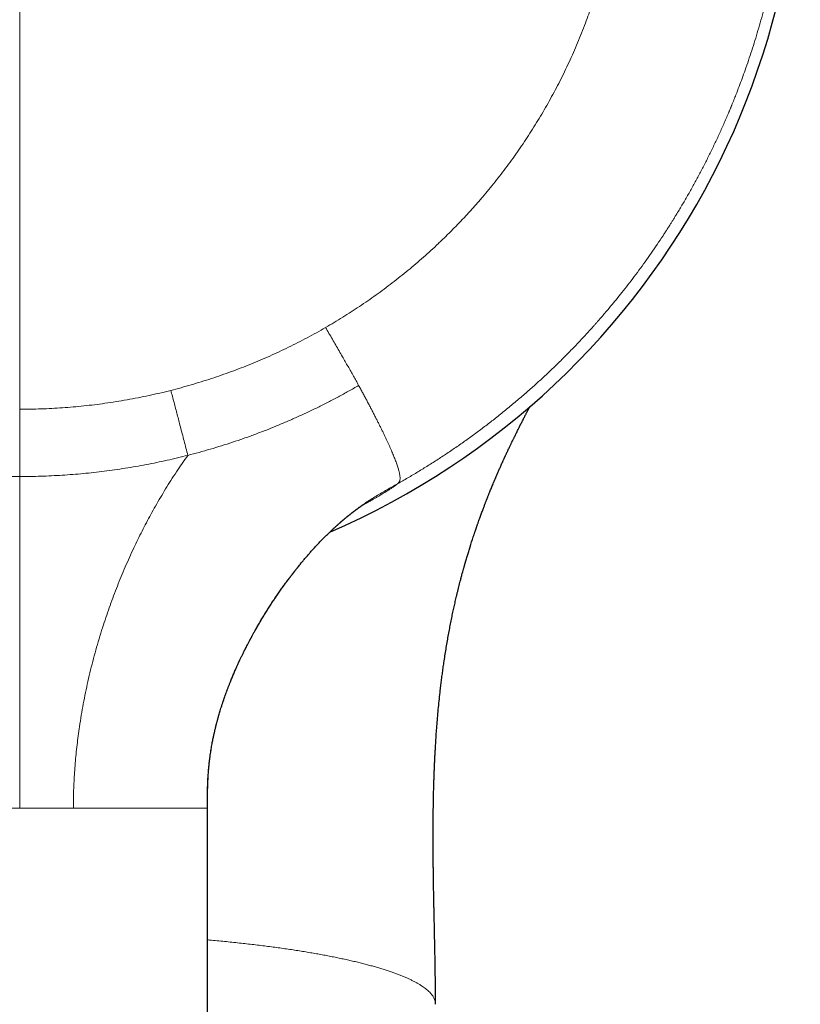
# Model space of a CAD drawing. Header units: millimetres. Extents: x 8 to 575, y 12 to 410.
# Tile 6 of 29: x 304 to 333, y 156 to 192. Entities that reach past the tile are written whole.
import ezdxf

# ---------------------------------------------------------------- set-up
doc = ezdxf.new("R2010")
doc.units = ezdxf.units.MM

msp = doc.modelspace()

# ---------------------------------------------------------------- linework, layer by layer
at = {"color": 252, "linetype": 'Continuous', "lineweight": 0}
for p, q in [((304, 177.74), (304, 221.91)), ((304, 177.74), (304, 175.231)), ((304, 162.863), (304, 175.231))]:
    msp.add_line(p, q, dxfattribs=at)
at = {"color": 7, "linetype": 'Continuous', "lineweight": 30}
for p, q in [((315.744, 173.332), (315.772, 173.359)), ((311, 107.06), (311, 162.863)), ((319.5, 155.558), (319.5, 155.558))]:
    msp.add_line(p, q, dxfattribs=at)
msp.add_arc((304, 199.863), 29.1, 293.3976, 246.6027, dxfattribs=at)
at = {"color": 252, "linetype": 'Continuous', "lineweight": 0}
for points, knots in [([(289.912, 174.962), (289.794, 175.029), (289.559, 175.163), (289.209, 175.371), (288.86, 175.584), (288.513, 175.803), (288.168, 176.028), (287.825, 176.259), (287.472, 176.503), (287.11, 176.763), (286.74, 177.037), (286.372, 177.318), (286.007, 177.607), (285.646, 177.903), (285.288, 178.206), (284.933, 178.516), (284.583, 178.833), (284.235, 179.158), (283.923, 179.46), (283.644, 179.738), (283.397, 179.989), (283.127, 180.272), (282.926, 180.487), (282.793, 180.633), (282.752, 180.678), (282.711, 180.724), (282.67, 180.77), (282.628, 180.815), (282.51, 180.947), (282.317, 181.168), (282.05, 181.48), (281.786, 181.799), (281.525, 182.123), (281.267, 182.453), (281.012, 182.789), (280.759, 183.134), (280.506, 183.488), (280.256, 183.851), (280.068, 184.134), (279.939, 184.331), (279.867, 184.442), (279.797, 184.551), (279.729, 184.659), (279.664, 184.763), (279.6, 184.866), (279.536, 184.97), (279.429, 185.145), (279.28, 185.394), (279.092, 185.719), (278.906, 186.049), (278.723, 186.385), (278.543, 186.726), (278.373, 187.058), (278.214, 187.381), (278.063, 187.694), (277.933, 187.975), (277.82, 188.222), (277.751, 188.378), (277.708, 188.478), (277.689, 188.52), (277.671, 188.562), (277.653, 188.604), (277.635, 188.647), (277.616, 188.689), (277.598, 188.732), (277.542, 188.865), (277.448, 189.09), (277.32, 189.409), (277.193, 189.735), (277.069, 190.067), (276.948, 190.404), (276.829, 190.748), (276.713, 191.097), (276.605, 191.438), (276.504, 191.77), (276.41, 192.093), (276.319, 192.42), (276.253, 192.667), (276.21, 192.834), (276.189, 192.919), (276.167, 193.003), (276.146, 193.088), (276.126, 193.171), (276.108, 193.247), (276.082, 193.356), (276.048, 193.502), (276.001, 193.708), (275.95, 193.939), (275.897, 194.193), (275.845, 194.454), (275.794, 194.722), (275.744, 194.996), (275.696, 195.276), (275.651, 195.563), (275.608, 195.845), (275.57, 196.12), (275.535, 196.388), (275.502, 196.662), (275.473, 196.929), (275.446, 197.189), (275.424, 197.432), (275.408, 197.625), (275.399, 197.737), (275.396, 197.778), (275.395, 197.79), (275.394, 197.801), (275.393, 197.812), (275.392, 197.824), (275.392, 197.835), (275.389, 197.876), (275.383, 197.948), (275.376, 198.054), (275.369, 198.169), (275.361, 198.29), (275.354, 198.42), (275.347, 198.554), (275.341, 198.693), (275.335, 198.836), (275.33, 198.986), (275.325, 199.143), (275.321, 199.285), (275.318, 199.41), (275.317, 199.519), (275.315, 199.63), (275.314, 199.743), (275.313, 199.859), (275.313, 199.978), (275.314, 200.099), (275.315, 200.241), (275.317, 200.4), (275.32, 200.576), (275.324, 200.746), (275.33, 200.919), (275.336, 201.093), (275.343, 201.268), (275.352, 201.436), (275.361, 201.598), (275.37, 201.753), (275.38, 201.901), (275.39, 202.043), (275.4, 202.177), (275.41, 202.305), (275.419, 202.406), (275.424, 202.468), (275.426, 202.493), (275.427, 202.501), (275.428, 202.51), (275.429, 202.519), (275.433, 202.568), (275.445, 202.699), (275.466, 202.91), (275.496, 203.184), (275.53, 203.479), (275.571, 203.791), (275.614, 204.098), (275.66, 204.398), (275.707, 204.692), (275.757, 204.98), (275.809, 205.262), (275.86, 205.527), (275.911, 205.776), (275.96, 206.009), (276.01, 206.238), (276.06, 206.452), (276.107, 206.654), (276.152, 206.836), (276.183, 206.96), (276.2, 207.026), (276.204, 207.044), (276.209, 207.063), (276.213, 207.081), (276.218, 207.099), (276.223, 207.117), (276.259, 207.256), (276.327, 207.515), (276.433, 207.89), (276.542, 208.26), (276.655, 208.623), (276.771, 208.981), (276.89, 209.333), (277.013, 209.68), (277.133, 210.007), (277.25, 210.315), (277.364, 210.605), (277.481, 210.891), (277.573, 211.112), (277.641, 211.271), (277.683, 211.368), (277.725, 211.465), (277.77, 211.566), (277.832, 211.705), (277.913, 211.884), (278.034, 212.146), (278.181, 212.456), (278.356, 212.811), (278.535, 213.161), (278.716, 213.505), (278.901, 213.844), (279.082, 214.165), (279.257, 214.468), (279.427, 214.753), (279.616, 215.064), (279.761, 215.295), (279.859, 215.448), (279.889, 215.495), (279.92, 215.542), (279.95, 215.589), (279.981, 215.635), (280.08, 215.788), (280.251, 216.044), (280.497, 216.401), (280.746, 216.751), (280.999, 217.096), (281.256, 217.435), (281.515, 217.768), (281.76, 218.071), (281.988, 218.347), (282.198, 218.596), (282.41, 218.842), (282.624, 219.083), (282.843, 219.325), (283.069, 219.569), (283.332, 219.846), (283.63, 220.152), (283.965, 220.484), (284.303, 220.808), (284.644, 221.126), (284.959, 221.408), (285.245, 221.659), (285.501, 221.878), (285.699, 222.042), (285.837, 222.155), (285.913, 222.218), (285.99, 222.28), (286.066, 222.341), (286.143, 222.403), (286.22, 222.464), (286.297, 222.525), (286.464, 222.654), (286.72, 222.851), (287.07, 223.111), (287.422, 223.364), (287.778, 223.612), (288.136, 223.854), (288.497, 224.089), (288.872, 224.326), (289.263, 224.565), (289.668, 224.803), (290.076, 225.034), (290.486, 225.257), (290.899, 225.473), (291.314, 225.682), (291.731, 225.884), (292.151, 226.078), (292.572, 226.265), (292.957, 226.428), (293.305, 226.571), (293.617, 226.694), (293.861, 226.787), (294.035, 226.852), (294.141, 226.891), (294.246, 226.929), (294.352, 226.967), (294.457, 227.004), (294.563, 227.041), (294.769, 227.113), (295.076, 227.216), (295.485, 227.346), (295.895, 227.47), (296.307, 227.588), (296.72, 227.7), (297.135, 227.806), (297.565, 227.908), (298.009, 228.007), (298.469, 228.101), (298.93, 228.188), (299.392, 228.267), (299.854, 228.338), (300.318, 228.402), (300.782, 228.458), (301.246, 228.507), (301.71, 228.548), (302.172, 228.581), (302.631, 228.607), (303.088, 228.625), (303.544, 228.636), (303.848, 228.637), (304, 228.638)], [0, 0, 0, 0, 0.005349, 0.010721, 0.016116, 0.021534, 0.026976, 0.032441, 0.037929, 0.043993, 0.050085, 0.056205, 0.062354, 0.068531, 0.074737, 0.080971, 0.087233, 0.093524, 0.099844, 0.104496, 0.109164, 0.113848, 0.120053, 0.120868, 0.121683, 0.122498, 0.123314, 0.124131, 0.124948, 0.130358, 0.135805, 0.14129, 0.146812, 0.152372, 0.157969, 0.163604, 0.169428, 0.175291, 0.181194, 0.182941, 0.184691, 0.186445, 0.188137, 0.189746, 0.19136, 0.192979, 0.194603, 0.199552, 0.204547, 0.209585, 0.214669, 0.219797, 0.224969, 0.229558, 0.234181, 0.238838, 0.241931, 0.245039, 0.245651, 0.246264, 0.246878, 0.247492, 0.248106, 0.248721, 0.249337, 0.249954, 0.254481, 0.259072, 0.263727, 0.268445, 0.273226, 0.27807, 0.282978, 0.287949, 0.292377, 0.296853, 0.301378, 0.305953, 0.307111, 0.308272, 0.309436, 0.310603, 0.311773, 0.312832, 0.313737, 0.316257, 0.318826, 0.322216, 0.325687, 0.329239, 0.332872, 0.336587, 0.340383, 0.34426, 0.348218, 0.351769, 0.355382, 0.359059, 0.362798, 0.366141, 0.369533, 0.372558, 0.373901, 0.374052, 0.374203, 0.374354, 0.374506, 0.374658, 0.374809, 0.374961, 0.376284, 0.37771, 0.379237, 0.380866, 0.382597, 0.384429, 0.38625, 0.388162, 0.390164, 0.392256, 0.394439, 0.39585, 0.397296, 0.398777, 0.400293, 0.401845, 0.403432, 0.405055, 0.40668, 0.409094, 0.41144, 0.413717, 0.415925, 0.418352, 0.42069, 0.42294, 0.425102, 0.427175, 0.429159, 0.431055, 0.432863, 0.434558, 0.436167, 0.436929, 0.437047, 0.437164, 0.437281, 0.437397, 0.437544, 0.439242, 0.442656, 0.446024, 0.450305, 0.45451, 0.45864, 0.462693, 0.46667, 0.470571, 0.474396, 0.478145, 0.481382, 0.484559, 0.487677, 0.490737, 0.49338, 0.495978, 0.498227, 0.498477, 0.498727, 0.498976, 0.499225, 0.499473, 0.499721, 0.499969, 0.505229, 0.510428, 0.515566, 0.520642, 0.525658, 0.530612, 0.535505, 0.540337, 0.544538, 0.548692, 0.552798, 0.556857, 0.558274, 0.559686, 0.561092, 0.562494, 0.564088, 0.567208, 0.570314, 0.575627, 0.580897, 0.586123, 0.591305, 0.596444, 0.60154, 0.605988, 0.610403, 0.614784, 0.620516, 0.621262, 0.622007, 0.622751, 0.623494, 0.624237, 0.624978, 0.630764, 0.636514, 0.642227, 0.647903, 0.653543, 0.659146, 0.664712, 0.669061, 0.673386, 0.677689, 0.68197, 0.686227, 0.69066, 0.695158, 0.701427, 0.707664, 0.713868, 0.72004, 0.72618, 0.730661, 0.735126, 0.739572, 0.740879, 0.742185, 0.743489, 0.744791, 0.746092, 0.747391, 0.748689, 0.749985, 0.755757, 0.761513, 0.767253, 0.772976, 0.778683, 0.784374, 0.790049, 0.796273, 0.802477, 0.808662, 0.814828, 0.820974, 0.8271, 0.833208, 0.839296, 0.845365, 0.851415, 0.855839, 0.860253, 0.864657, 0.866137, 0.867617, 0.869095, 0.870572, 0.872048, 0.873523, 0.874996, 0.880653, 0.886303, 0.891948, 0.897588, 0.903223, 0.908852, 0.914475, 0.920655, 0.926829, 0.932997, 0.939158, 0.945313, 0.951461, 0.957604, 0.963741, 0.969871, 0.975996, 0.982006, 0.988009, 0.994007, 1, 1, 1, 1]), ([(304, 228.638), (304.141, 228.637), (304.422, 228.636), (304.844, 228.627), (305.267, 228.611), (305.689, 228.589), (306.112, 228.561), (306.534, 228.527), (306.97, 228.485), (307.42, 228.435), (307.884, 228.375), (308.347, 228.308), (308.809, 228.233), (309.271, 228.151), (309.731, 228.061), (310.19, 227.963), (310.648, 227.858), (311.105, 227.746), (311.52, 227.636), (311.893, 227.532), (312.225, 227.434), (312.482, 227.356), (312.667, 227.298), (312.778, 227.262), (312.889, 227.226), (312.999, 227.19), (313.11, 227.153), (313.221, 227.116), (313.424, 227.046), (313.721, 226.942), (314.109, 226.799), (314.496, 226.65), (314.882, 226.495), (315.267, 226.334), (315.65, 226.167), (316.045, 225.988), (316.45, 225.797), (316.866, 225.592), (317.281, 225.38), (317.692, 225.161), (318.102, 224.934), (318.509, 224.7), (318.913, 224.459), (319.314, 224.21), (319.712, 223.954), (320.072, 223.714), (320.395, 223.492), (320.68, 223.291), (320.995, 223.063), (321.226, 222.891), (321.377, 222.776), (321.419, 222.744), (321.46, 222.713), (321.501, 222.681), (321.543, 222.649), (321.584, 222.617), (321.716, 222.514), (321.939, 222.338), (322.25, 222.086), (322.559, 221.827), (322.866, 221.563), (323.171, 221.293), (323.474, 221.017), (323.784, 220.726), (324.102, 220.418), (324.427, 220.094), (324.748, 219.763), (325.066, 219.425), (325.362, 219.099), (325.638, 218.787), (325.894, 218.489), (326.147, 218.185), (326.397, 217.877), (326.644, 217.564), (326.878, 217.259), (327.099, 216.963), (327.308, 216.675), (327.537, 216.352), (327.704, 216.11), (327.812, 215.949), (327.841, 215.905), (327.871, 215.861), (327.9, 215.816), (327.93, 215.772), (327.959, 215.727), (328.053, 215.585), (328.208, 215.344), (328.423, 215), (328.636, 214.65), (328.845, 214.294), (329.051, 213.932), (329.253, 213.563), (329.453, 213.184), (329.652, 212.796), (329.847, 212.397), (329.991, 212.093), (330.087, 211.885), (330.136, 211.777), (330.185, 211.668), (330.232, 211.563), (330.29, 211.431), (330.359, 211.271), (330.461, 211.031), (330.581, 210.741), (330.718, 210.397), (330.852, 210.048), (330.983, 209.691), (331.112, 209.329), (331.231, 208.975), (331.343, 208.63), (331.447, 208.295), (331.537, 207.994), (331.613, 207.728), (331.674, 207.508), (331.715, 207.356), (331.737, 207.273), (331.743, 207.25), (331.749, 207.227), (331.755, 207.204), (331.761, 207.181), (331.767, 207.158), (331.794, 207.052), (331.843, 206.861), (331.91, 206.581), (331.977, 206.294), (332.042, 205.999), (332.106, 205.698), (332.167, 205.391), (332.225, 205.077), (332.282, 204.757), (332.332, 204.451), (332.376, 204.161), (332.416, 203.888), (332.453, 203.61), (332.488, 203.327), (332.516, 203.077), (332.539, 202.86), (332.554, 202.71), (332.563, 202.614), (332.566, 202.575), (332.568, 202.561), (332.569, 202.546), (332.57, 202.533), (332.573, 202.498), (332.579, 202.431), (332.588, 202.328), (332.598, 202.211), (332.607, 202.085), (332.617, 201.949), (332.627, 201.802), (332.636, 201.649), (332.645, 201.49), (332.654, 201.324), (332.662, 201.151), (332.669, 200.971), (332.674, 200.799), (332.679, 200.635), (332.682, 200.48), (332.684, 200.321), (332.686, 200.155), (332.687, 199.988), (332.686, 199.821), (332.685, 199.66), (332.683, 199.497), (332.68, 199.333), (332.676, 199.168), (332.671, 199.01), (332.666, 198.859), (332.66, 198.714), (332.654, 198.577), (332.647, 198.445), (332.64, 198.319), (332.633, 198.199), (332.627, 198.098), (332.621, 198.014), (332.617, 197.949), (332.614, 197.906), (332.612, 197.883), (332.611, 197.877), (332.611, 197.871), (332.611, 197.865), (332.61, 197.858), (332.61, 197.852), (332.602, 197.743), (332.585, 197.531), (332.557, 197.219), (332.526, 196.913), (332.492, 196.613), (332.456, 196.319), (332.419, 196.036), (332.38, 195.764), (332.34, 195.503), (332.299, 195.246), (332.256, 194.995), (332.211, 194.75), (332.166, 194.509), (332.119, 194.274), (332.072, 194.043), (332.024, 193.818), (331.985, 193.647), (331.958, 193.529), (331.943, 193.461), (331.927, 193.394), (331.911, 193.328), (331.895, 193.259), (331.877, 193.184), (331.845, 193.053), (331.799, 192.87), (331.725, 192.584), (331.634, 192.247), (331.523, 191.862), (331.409, 191.482), (331.291, 191.11), (331.17, 190.743), (331.05, 190.398), (330.933, 190.072), (330.818, 189.766), (330.715, 189.499), (330.624, 189.269), (330.566, 189.126), (330.529, 189.037), (330.514, 188.999), (330.498, 188.961), (330.482, 188.924), (330.467, 188.886), (330.451, 188.849), (330.435, 188.812), (330.368, 188.652), (330.246, 188.371), (330.067, 187.972), (329.883, 187.58), (329.695, 187.195), (329.503, 186.815), (329.308, 186.442), (329.107, 186.072), (328.901, 185.705), (328.689, 185.342), (328.524, 185.068), (328.409, 184.881), (328.345, 184.778), (328.28, 184.674), (328.213, 184.567), (328.143, 184.458), (328.071, 184.347), (328, 184.237), (327.879, 184.053), (327.708, 183.798), (327.484, 183.474), (327.257, 183.155), (327.027, 182.841), (326.794, 182.532), (326.567, 182.24), (326.348, 181.965), (326.137, 181.705), (325.901, 181.422), (325.721, 181.213), (325.601, 181.074), (325.563, 181.032), (325.526, 180.989), (325.488, 180.946), (325.45, 180.904), (325.327, 180.766), (325.118, 180.534), (324.818, 180.213), (324.514, 179.897), (324.207, 179.588), (323.896, 179.284), (323.582, 178.987), (323.254, 178.685), (322.913, 178.38), (322.557, 178.073), (322.197, 177.773), (321.834, 177.481), (321.469, 177.195), (321.1, 176.917), (320.728, 176.645), (320.354, 176.381), (319.977, 176.124), (319.6, 175.876), (319.224, 175.636), (318.847, 175.405), (318.469, 175.179), (318.215, 175.035), (318.088, 174.962)], [0, 0, 0, 0, 0.005547, 0.011098, 0.016654, 0.022215, 0.027781, 0.033352, 0.038928, 0.045067, 0.051213, 0.057364, 0.063522, 0.069686, 0.075856, 0.082032, 0.088215, 0.094404, 0.1006, 0.105148, 0.109699, 0.114254, 0.115788, 0.117323, 0.118858, 0.120394, 0.12193, 0.123467, 0.125004, 0.130434, 0.135881, 0.141343, 0.146821, 0.152315, 0.157824, 0.16335, 0.169446, 0.175562, 0.181697, 0.187852, 0.194026, 0.200219, 0.206432, 0.212664, 0.218916, 0.225187, 0.229799, 0.234421, 0.239053, 0.245185, 0.245874, 0.246564, 0.247253, 0.247943, 0.248634, 0.249324, 0.250015, 0.255282, 0.26058, 0.26591, 0.27127, 0.276662, 0.282085, 0.28754, 0.293576, 0.299649, 0.305761, 0.31191, 0.318097, 0.323282, 0.328494, 0.333731, 0.338995, 0.344286, 0.349603, 0.354303, 0.359024, 0.363765, 0.370055, 0.370763, 0.371472, 0.372181, 0.372891, 0.373601, 0.374311, 0.375022, 0.38036, 0.385749, 0.39119, 0.396683, 0.402227, 0.407823, 0.413471, 0.419324, 0.425231, 0.431192, 0.432775, 0.434362, 0.435952, 0.437544, 0.438944, 0.441711, 0.444501, 0.449357, 0.45428, 0.459271, 0.464329, 0.469454, 0.474647, 0.479272, 0.483949, 0.488678, 0.491828, 0.495, 0.497811, 0.498128, 0.498444, 0.498761, 0.499079, 0.499396, 0.499714, 0.500032, 0.503767, 0.507602, 0.511536, 0.515568, 0.5197, 0.523854, 0.528104, 0.532449, 0.53689, 0.540511, 0.544193, 0.547936, 0.551741, 0.555606, 0.558018, 0.560452, 0.561661, 0.561851, 0.562042, 0.562232, 0.562423, 0.562583, 0.563638, 0.56513, 0.566698, 0.568341, 0.570208, 0.572163, 0.574207, 0.57634, 0.578561, 0.58087, 0.583268, 0.585754, 0.587769, 0.589839, 0.591964, 0.594164, 0.596454, 0.598674, 0.600825, 0.602906, 0.605199, 0.607402, 0.609513, 0.611534, 0.613463, 0.615302, 0.61705, 0.61875, 0.620354, 0.621863, 0.622806, 0.623707, 0.624466, 0.624549, 0.624632, 0.624714, 0.624796, 0.624877, 0.624958, 0.625039, 0.629288, 0.633464, 0.637566, 0.641595, 0.64555, 0.649432, 0.653025, 0.656553, 0.660016, 0.663413, 0.666745, 0.670012, 0.673214, 0.67635, 0.679421, 0.682427, 0.683359, 0.684284, 0.685202, 0.686114, 0.68702, 0.688034, 0.689205, 0.692408, 0.695589, 0.701009, 0.70636, 0.711641, 0.716853, 0.721996, 0.727068, 0.731475, 0.735827, 0.740126, 0.742934, 0.745718, 0.746263, 0.746806, 0.747348, 0.74789, 0.74843, 0.74897, 0.749509, 0.750046, 0.755916, 0.761732, 0.767496, 0.773206, 0.778864, 0.784468, 0.790019, 0.795664, 0.801252, 0.806785, 0.808405, 0.81002, 0.81163, 0.8133, 0.815054, 0.816805, 0.818552, 0.820296, 0.825559, 0.830791, 0.835992, 0.841161, 0.846298, 0.851404, 0.855872, 0.860315, 0.864733, 0.870529, 0.871284, 0.872039, 0.872794, 0.873547, 0.8743, 0.875052, 0.880901, 0.886726, 0.892527, 0.898304, 0.904058, 0.909788, 0.915494, 0.921745, 0.927966, 0.934159, 0.940324, 0.946461, 0.952569, 0.958649, 0.9647, 0.970724, 0.976719, 0.98258, 0.988414, 0.99422, 1, 1, 1, 1]), ([(304, 221.91), (304.143, 221.909), (304.43, 221.908), (304.859, 221.895), (305.288, 221.875), (305.716, 221.847), (306.141, 221.811), (306.563, 221.768), (306.982, 221.717), (307.4, 221.658), (307.821, 221.591), (308.243, 221.515), (308.667, 221.431), (309.088, 221.339), (309.508, 221.239), (309.926, 221.132), (310.341, 221.016), (310.733, 220.899), (311.1, 220.783), (311.443, 220.668), (311.783, 220.548), (312.122, 220.422), (312.458, 220.291), (312.786, 220.158), (313.105, 220.022), (313.416, 219.884), (313.725, 219.742), (314.033, 219.594), (314.352, 219.435), (314.681, 219.264), (315.018, 219.082), (315.351, 218.895), (315.681, 218.702), (316.008, 218.503), (316.332, 218.299), (316.652, 218.089), (316.964, 217.877), (317.269, 217.662), (317.567, 217.445), (317.86, 217.224), (318.15, 216.998), (318.435, 216.767), (318.712, 216.536), (318.979, 216.306), (319.237, 216.076), (319.493, 215.842), (319.746, 215.602), (320.005, 215.349), (320.271, 215.08), (320.541, 214.798), (320.806, 214.511), (321.066, 214.22), (321.32, 213.924), (321.569, 213.624), (321.813, 213.319), (322.037, 213.028), (322.244, 212.752), (322.433, 212.491), (322.618, 212.228), (322.799, 211.962), (322.975, 211.694), (323.148, 211.424), (323.323, 211.141), (323.498, 210.847), (323.675, 210.541), (323.846, 210.232), (324.014, 209.918), (324.183, 209.589), (324.353, 209.243), (324.522, 208.882), (324.685, 208.519), (324.841, 208.152), (324.99, 207.783), (325.132, 207.411), (325.268, 207.037), (325.395, 206.664), (325.514, 206.295), (325.625, 205.928), (325.729, 205.56), (325.827, 205.191), (325.918, 204.82), (326.001, 204.455), (326.077, 204.095), (326.144, 203.741), (326.207, 203.386), (326.263, 203.028), (326.314, 202.668), (326.358, 202.307), (326.397, 201.945), (326.43, 201.583), (326.456, 201.221), (326.476, 200.86), (326.49, 200.501), (326.499, 200.144), (326.501, 199.787), (326.497, 199.419), (326.487, 199.04), (326.469, 198.651), (326.445, 198.263), (326.413, 197.876), (326.375, 197.489), (326.33, 197.111), (326.28, 196.74), (326.225, 196.378), (326.163, 196.015), (326.096, 195.653), (326.022, 195.292), (325.941, 194.931), (325.855, 194.572), (325.763, 194.214), (325.664, 193.859), (325.561, 193.507), (325.451, 193.159), (325.337, 192.814), (325.217, 192.471), (325.088, 192.121), (324.948, 191.762), (324.799, 191.397), (324.643, 191.035), (324.48, 190.676), (324.311, 190.32), (324.139, 189.974), (323.964, 189.637), (323.787, 189.31), (323.605, 188.985), (323.416, 188.663), (323.222, 188.343), (323.022, 188.027), (322.817, 187.714), (322.607, 187.405), (322.391, 187.1), (322.172, 186.8), (321.949, 186.505), (321.722, 186.216), (321.49, 185.93), (321.247, 185.64), (320.992, 185.346), (320.725, 185.05), (320.453, 184.759), (320.176, 184.472), (319.894, 184.191), (319.613, 183.92), (319.332, 183.659), (319.052, 183.408), (318.768, 183.161), (318.479, 182.918), (318.186, 182.681), (317.889, 182.448), (317.588, 182.221), (317.284, 181.998), (316.976, 181.781), (316.666, 181.57), (316.355, 181.365), (316.041, 181.167), (315.725, 180.974), (315.511, 180.849), (315.404, 180.786)], [0, 0, 0, 0, 0.00732, 0.014633, 0.021941, 0.029247, 0.036553, 0.043731, 0.050915, 0.058108, 0.065329, 0.07269, 0.080045, 0.087396, 0.094747, 0.102099, 0.109456, 0.11682, 0.122995, 0.129162, 0.135325, 0.141484, 0.147641, 0.153798, 0.159605, 0.165414, 0.171227, 0.177058, 0.182937, 0.189491, 0.196041, 0.202587, 0.209132, 0.215677, 0.222225, 0.228778, 0.235337, 0.24165, 0.247956, 0.254257, 0.260554, 0.26685, 0.273145, 0.279083, 0.285023, 0.290968, 0.296936, 0.302966, 0.309689, 0.316406, 0.32312, 0.329832, 0.336545, 0.34326, 0.349981, 0.356708, 0.362264, 0.367815, 0.373361, 0.378904, 0.384445, 0.389985, 0.395525, 0.401621, 0.40772, 0.413824, 0.419951, 0.426139, 0.433037, 0.439929, 0.446817, 0.453703, 0.46059, 0.46748, 0.474375, 0.481278, 0.487917, 0.494548, 0.501173, 0.507794, 0.514412, 0.521031, 0.527273, 0.533519, 0.53977, 0.546041, 0.552361, 0.558673, 0.564981, 0.571285, 0.577587, 0.583888, 0.590079, 0.596273, 0.602472, 0.608677, 0.615436, 0.622186, 0.62893, 0.63567, 0.642408, 0.649147, 0.655502, 0.661861, 0.668226, 0.674607, 0.681019, 0.687424, 0.693823, 0.700219, 0.706612, 0.713005, 0.719286, 0.725569, 0.731858, 0.738153, 0.744988, 0.751814, 0.758633, 0.765448, 0.77226, 0.779073, 0.785497, 0.791926, 0.79836, 0.804806, 0.811268, 0.817723, 0.824173, 0.830618, 0.837061, 0.843505, 0.849835, 0.856168, 0.862507, 0.868852, 0.875718, 0.882576, 0.889427, 0.896274, 0.903118, 0.909963, 0.916418, 0.922877, 0.929342, 0.935815, 0.942291, 0.94876, 0.955223, 0.961682, 0.968139, 0.974597, 0.98094, 0.987288, 0.99364, 1, 1, 1, 1]), ([(315.404, 180.786), (315.29, 180.722), (315.064, 180.592), (314.72, 180.406), (314.373, 180.225), (314.023, 180.051), (313.672, 179.883), (313.32, 179.722), (312.968, 179.568), (312.612, 179.42), (312.252, 179.277), (311.887, 179.14), (311.517, 179.007), (311.145, 178.882), (310.771, 178.762), (310.395, 178.649), (310.016, 178.542), (309.763, 178.476), (309.636, 178.444)], [0, 0, 0, 0, 0.062798, 0.125536, 0.188232, 0.250906, 0.313577, 0.375144, 0.436745, 0.498398, 0.560076, 0.622953, 0.685787, 0.748599, 0.811407, 0.87423, 0.937088, 1, 1, 1, 1]), ([(315.404, 180.786), (315.446, 180.714), (315.53, 180.568), (315.657, 180.35), (315.783, 180.132), (315.908, 179.915), (316.026, 179.709), (316.136, 179.516), (316.239, 179.336), (316.34, 179.157), (316.44, 178.978), (316.539, 178.801), (316.603, 178.683), (316.636, 178.625)], [0, 0, 0, 0, 0.102014, 0.20389, 0.305487, 0.406672, 0.507326, 0.590725, 0.673641, 0.756039, 0.837901, 0.919219, 1, 1, 1, 1]), ([(304, 177.74), (304.133, 177.74), (304.4, 177.742), (304.8, 177.752), (305.199, 177.769), (305.596, 177.794), (305.993, 177.825), (306.389, 177.863), (306.784, 177.907), (307.185, 177.96), (307.591, 178.021), (308.002, 178.09), (308.412, 178.167), (308.821, 178.251), (309.229, 178.343), (309.5, 178.41), (309.636, 178.444)], [0, 0, 0, 0, 0.0703, 0.140465, 0.210517, 0.280476, 0.350367, 0.420209, 0.490027, 0.559841, 0.633, 0.706206, 0.779484, 0.852858, 0.926355, 1, 1, 1, 1]), ([(309.636, 178.444), (309.675, 178.293), (309.754, 177.993), (309.872, 177.542), (309.997, 177.063), (310.129, 176.556), (310.222, 176.199), (310.268, 176.021)], [0, 0, 0, 0, 0.1866505, 0.3733253, 0.5600111, 0.7800209, 1, 1, 1, 1]), ([(316.636, 178.625), (316.511, 178.553), (316.261, 178.41), (315.88, 178.203), (315.497, 178.002), (315.11, 177.808), (314.723, 177.622), (314.334, 177.443), (313.946, 177.272), (313.554, 177.108), (313.158, 176.949), (312.755, 176.796), (312.347, 176.649), (311.936, 176.509), (311.522, 176.376), (311.106, 176.25), (310.689, 176.131), (310.408, 176.058), (310.268, 176.021)], [0, 0, 0, 0, 0.0626407, 0.1253154, 0.1880244, 0.2507536, 0.3134828, 0.3750745, 0.4366412, 0.4981927, 0.5597586, 0.6226185, 0.6855171, 0.7484398, 0.8113647, 0.8742713, 0.9371479, 1, 1, 1, 1]), ([(316.636, 178.625), (316.661, 178.578), (316.713, 178.485), (316.788, 178.346), (316.862, 178.208), (316.935, 178.072), (317.007, 177.937), (317.077, 177.805), (317.146, 177.674), (317.212, 177.544), (317.277, 177.418), (317.341, 177.293), (317.402, 177.171), (317.461, 177.051), (317.518, 176.934), (317.574, 176.82), (317.626, 176.709), (317.677, 176.601), (317.726, 176.496), (317.772, 176.394), (317.815, 176.296), (317.857, 176.201), (317.895, 176.109), (317.932, 176.022), (317.965, 175.938), (317.998, 175.854), (318.029, 175.772), (318.058, 175.691), (318.083, 175.615), (318.106, 175.544), (318.125, 175.478), (318.141, 175.418), (318.154, 175.364), (318.164, 175.315), (318.171, 175.269), (318.176, 175.228), (318.179, 175.187), (318.179, 175.148), (318.176, 175.111), (318.17, 175.079), (318.16, 175.052), (318.148, 175.026), (318.131, 175.003), (318.11, 174.981), (318.095, 174.969), (318.088, 174.962)], [0, 0, 0, 0, 0.019847, 0.039596, 0.059252, 0.078823, 0.098317, 0.117745, 0.137117, 0.156443, 0.175737, 0.195011, 0.214277, 0.23355, 0.252842, 0.272166, 0.291537, 0.310966, 0.330466, 0.35005, 0.369728, 0.389512, 0.409411, 0.429435, 0.449592, 0.46989, 0.492798, 0.515897, 0.539195, 0.562695, 0.5864, 0.610311, 0.633044, 0.655956, 0.679044, 0.702304, 0.725728, 0.755765, 0.786036, 0.816518, 0.847185, 0.878008, 0.918555, 0.959243, 1, 1, 1, 1]), ([(304, 175.231), (303.868, 175.231), (303.603, 175.232), (303.206, 175.242), (302.81, 175.258), (302.413, 175.28), (302.018, 175.308), (301.626, 175.342), (301.237, 175.382), (300.849, 175.428), (300.459, 175.48), (300.067, 175.539), (299.674, 175.604), (299.282, 175.675), (298.892, 175.752), (298.503, 175.835), (298.116, 175.924), (297.86, 175.989), (297.732, 176.021)], [0, 0, 0, 0, 0.0625615, 0.125169, 0.1878289, 0.2505415, 0.3133021, 0.3749803, 0.4366852, 0.4984039, 0.5601226, 0.6230863, 0.6860218, 0.7489175, 0.8117649, 0.8745596, 0.9373024, 1, 1, 1, 1]), ([(304, 175.231), (304.132, 175.231), (304.397, 175.232), (304.794, 175.242), (305.191, 175.258), (305.588, 175.28), (305.983, 175.308), (306.374, 175.342), (306.763, 175.382), (307.151, 175.428), (307.541, 175.48), (307.933, 175.539), (308.326, 175.604), (308.717, 175.675), (309.108, 175.752), (309.496, 175.835), (309.883, 175.924), (310.14, 175.989), (310.268, 176.021)], [0, 0, 0, 0, 0.062643, 0.125301, 0.187986, 0.250701, 0.313445, 0.375094, 0.436761, 0.498436, 0.560111, 0.623033, 0.685936, 0.74881, 0.811653, 0.874462, 0.937241, 1, 1, 1, 1]), ([(310.268, 176.021), (310.196, 175.919), (310.051, 175.714), (309.841, 175.403), (309.637, 175.088), (309.439, 174.771), (309.247, 174.45), (309.063, 174.133), (308.889, 173.82), (308.723, 173.511), (308.562, 173.2), (308.406, 172.886), (308.249, 172.559), (308.092, 172.218), (307.935, 171.862), (307.784, 171.505), (307.64, 171.147), (307.501, 170.788), (307.369, 170.427), (307.242, 170.064), (307.115, 169.684), (306.99, 169.284), (306.867, 168.866), (306.751, 168.445), (306.643, 168.022), (306.543, 167.599), (306.452, 167.176), (306.369, 166.754), (306.294, 166.331), (306.232, 165.935), (306.18, 165.567), (306.138, 165.227), (306.101, 164.886), (306.07, 164.545), (306.044, 164.206), (306.025, 163.869), (306.011, 163.534), (306.002, 163.199), (306.001, 162.975), (306, 162.863)], [0, 0, 0, 0, 0.026701, 0.05336, 0.079976, 0.106552, 0.133088, 0.159587, 0.184542, 0.209474, 0.234384, 0.259265, 0.284109, 0.311783, 0.339396, 0.366943, 0.394424, 0.421841, 0.449199, 0.476506, 0.503775, 0.534841, 0.565902, 0.596987, 0.628107, 0.659261, 0.689886, 0.720526, 0.751172, 0.781809, 0.806306, 0.830786, 0.855246, 0.879685, 0.904106, 0.928075, 0.952039, 0.976009, 1, 1, 1, 1]), ([(315.772, 173.359), (315.774, 173.36), (315.845, 173.427), (315.976, 173.542), (316.164, 173.702), (316.341, 173.845), (316.522, 173.984), (316.707, 174.12), (316.896, 174.252), (317.09, 174.379), (317.286, 174.502), (317.485, 174.621), (317.686, 174.736), (317.887, 174.849), (318.021, 174.925), (318.088, 174.962)], [0, 0, 0, 0, 0.001958, 0.104295, 0.18483, 0.265445, 0.346101, 0.426751, 0.508996, 0.591151, 0.673187, 0.755087, 0.836844, 0.91847, 1, 1, 1, 1]), ([(318.088, 174.962), (318.081, 174.956), (318.067, 174.944), (318.038, 174.922), (318.006, 174.898), (317.967, 174.871), (317.924, 174.84), (317.877, 174.808), (317.825, 174.774), (317.77, 174.739), (317.71, 174.701), (317.646, 174.66), (317.577, 174.618), (317.503, 174.573), (317.424, 174.526), (317.341, 174.477), (317.253, 174.425), (317.17, 174.378), (317.096, 174.336), (317.03, 174.299), (316.962, 174.261), (316.892, 174.223), (316.826, 174.187), (316.782, 174.163), (316.763, 174.153)], [0, 0, 0, 0, 0.053482, 0.106748, 0.159819, 0.212716, 0.265462, 0.318077, 0.367587, 0.41702, 0.466394, 0.515729, 0.565043, 0.614355, 0.663685, 0.713051, 0.762472, 0.811967, 0.844424, 0.876926, 0.909478, 0.942086, 0.974754, 1, 1, 1, 1]), ([(311, 162.863), (311, 162.949), (311, 163.119), (311.002, 163.376), (311.007, 163.632), (311.016, 163.888), (311.031, 164.145), (311.051, 164.401), (311.078, 164.657), (311.111, 164.917), (311.153, 165.181), (311.202, 165.448), (311.258, 165.713), (311.321, 165.977), (311.39, 166.24), (311.468, 166.508), (311.554, 166.781), (311.649, 167.06), (311.751, 167.335), (311.858, 167.609), (311.97, 167.879), (312.088, 168.148), (312.215, 168.422), (312.351, 168.704), (312.498, 168.991), (312.65, 169.275), (312.807, 169.557), (312.973, 169.841), (313.147, 170.128), (313.33, 170.417), (313.519, 170.702), (313.713, 170.982), (313.912, 171.26), (314.113, 171.527), (314.308, 171.778), (314.437, 171.935), (314.498, 172.009)], [0, 0, 0, 0, 0.025696, 0.051356, 0.077012, 0.102686, 0.128395, 0.154148, 0.179948, 0.205796, 0.232917, 0.260072, 0.287242, 0.31441, 0.341554, 0.368658, 0.398162, 0.427591, 0.456953, 0.486265, 0.515546, 0.54481, 0.574067, 0.606252, 0.638444, 0.670642, 0.702844, 0.73504, 0.769167, 0.803252, 0.83729, 0.871298, 0.90529, 0.939276, 0.971322, 1, 1, 1, 1]), ([(304, 162.863), (303.925, 162.863), (303.774, 162.863), (303.548, 162.863), (303.322, 162.863), (303.097, 162.863), (302.874, 162.863), (302.652, 162.863), (302.433, 162.863), (302.216, 162.863), (302.072, 162.863), (302, 162.863)], [0, 0, 0, 0, 0.111255, 0.222689, 0.334307, 0.446112, 0.558107, 0.668291, 0.778666, 0.889234, 1, 1, 1, 1]), ([(306, 162.863), (305.927, 162.863), (305.78, 162.863), (305.559, 162.863), (305.336, 162.863), (305.112, 162.863), (304.888, 162.863), (304.665, 162.863), (304.444, 162.863), (304.222, 162.863), (304.074, 162.863), (304, 162.863)], [0, 0, 0, 0, 0.112778, 0.225351, 0.337723, 0.449898, 0.56188, 0.671676, 0.781293, 0.890733, 1, 1, 1, 1]), ([(306, 162.863), (306.079, 162.863), (306.236, 162.863), (306.47, 162.863), (306.702, 162.863), (306.932, 162.863), (307.159, 162.863), (307.381, 162.863), (307.598, 162.863), (307.813, 162.863), (307.979, 162.863), (308.1, 162.863), (308.177, 162.863), (308.254, 162.863), (308.331, 162.863), (308.407, 162.863), (308.483, 162.863), (308.579, 162.863), (308.695, 162.863), (308.829, 162.863), (308.977, 162.863), (309.136, 162.863), (309.304, 162.863), (309.467, 162.863), (309.582, 162.863), (309.653, 162.863), (309.683, 162.863), (309.713, 162.863), (309.742, 162.863), (309.772, 162.863), (309.801, 162.863), (309.847, 162.863), (309.91, 162.863), (309.992, 162.863), (310.078, 162.863), (310.166, 162.863), (310.253, 162.863), (310.339, 162.863), (310.423, 162.863), (310.503, 162.863), (310.579, 162.863), (310.627, 162.863), (310.652, 162.863), (310.655, 162.863), (310.659, 162.863), (310.663, 162.863), (310.666, 162.863), (310.67, 162.863), (310.68, 162.863), (310.701, 162.863), (310.731, 162.863), (310.766, 162.863), (310.797, 162.863), (310.826, 162.863), (310.854, 162.863), (310.88, 162.863), (310.906, 162.863), (310.931, 162.863), (310.955, 162.863), (310.974, 162.863), (310.988, 162.863), (310.998, 162.863), (310.999, 162.863), (311, 162.863)], [0, 0, 0, 0, 0.0273105, 0.0547928, 0.0824479, 0.1102765, 0.1382798, 0.1659538, 0.193798, 0.221813, 0.2499998, 0.2606159, 0.2712865, 0.2820116, 0.2927912, 0.3036254, 0.3145143, 0.3254578, 0.3456626, 0.3660515, 0.3866247, 0.4144665, 0.4426397, 0.4711449, 0.4999825, 0.5056158, 0.5112819, 0.5169809, 0.5227128, 0.5284776, 0.5342752, 0.5401057, 0.556309, 0.572761, 0.5926709, 0.6129336, 0.6335491, 0.6560285, 0.6789132, 0.7022031, 0.7258984, 0.7499991, 0.7513188, 0.7526488, 0.753989, 0.7553396, 0.7567004, 0.7580714, 0.7594527, 0.7672334, 0.7818996, 0.7958311, 0.810552, 0.8243626, 0.8388025, 0.8538717, 0.8695701, 0.889079, 0.9094796, 0.9307721, 0.9529563, 0.9760323, 1, 1, 1, 1]), ([(311, 157.959), (311.027, 157.957), (311.148, 157.946), (311.36, 157.927), (311.638, 157.9), (311.915, 157.872), (312.19, 157.843), (312.461, 157.813), (312.729, 157.782), (312.993, 157.75), (313.253, 157.717), (313.509, 157.684), (313.76, 157.649), (314.008, 157.613), (314.251, 157.577), (314.489, 157.54), (314.722, 157.502), (314.949, 157.463), (315.17, 157.424), (315.386, 157.384), (315.599, 157.343), (315.809, 157.302), (316.014, 157.259), (316.215, 157.215), (316.411, 157.171), (316.601, 157.126), (316.785, 157.08), (316.964, 157.033), (317.138, 156.986), (317.305, 156.939), (317.467, 156.891), (317.623, 156.842), (317.772, 156.793), (317.915, 156.744), (318.051, 156.694), (318.181, 156.645), (318.307, 156.594), (318.427, 156.543), (318.541, 156.49), (318.649, 156.438), (318.751, 156.385), (318.847, 156.331), (318.936, 156.278), (319.019, 156.224), (319.095, 156.17), (319.165, 156.115), (319.228, 156.061), (319.285, 156.006), (319.335, 155.951), (319.378, 155.896), (319.414, 155.842), (319.445, 155.787), (319.468, 155.732), (319.486, 155.677), (319.496, 155.621), (319.501, 155.582), (319.5, 155.561), (319.5, 155.558)], [0, 0, 0, 0, 0.005296, 0.023754, 0.042213, 0.061048, 0.079883, 0.098718, 0.117553, 0.136388, 0.155223, 0.174058, 0.192852, 0.211646, 0.23044, 0.249233, 0.268027, 0.286486, 0.304944, 0.323402, 0.341861, 0.360696, 0.379531, 0.398366, 0.417201, 0.436036, 0.454871, 0.473706, 0.4925, 0.511293, 0.530087, 0.548881, 0.567675, 0.586133, 0.604592, 0.62305, 0.641508, 0.660343, 0.679178, 0.698013, 0.716848, 0.735683, 0.754518, 0.773353, 0.792147, 0.810941, 0.829735, 0.848529, 0.867323, 0.885781, 0.90424, 0.922698, 0.941156, 0.959991, 0.978826, 0.997661, 1, 1, 1, 1])]:
    msp.add_open_spline(points, degree=3, knots=knots, dxfattribs=at)
at = {"color": 7, "linetype": 'Continuous', "lineweight": 30}
for points, knots in [([(319.5, 155.558), (319.5, 155.625), (319.5, 155.797), (319.499, 156.078), (319.496, 156.398), (319.493, 156.718), (319.488, 157.034), (319.483, 157.345), (319.477, 157.651), (319.471, 157.93), (319.466, 158.183), (319.461, 158.41), (319.456, 158.629), (319.452, 158.824), (319.448, 158.994), (319.445, 159.143), (319.443, 159.267), (319.441, 159.37), (319.439, 159.451), (319.437, 159.534), (319.436, 159.622), (319.434, 159.716), (319.432, 159.816), (319.43, 159.923), (319.428, 160.036), (319.426, 160.156), (319.424, 160.281), (319.422, 160.416), (319.421, 160.559), (319.419, 160.712), (319.417, 160.848), (319.416, 160.966), (319.415, 161.06), (319.414, 161.151), (319.414, 161.24), (319.413, 161.328), (319.413, 161.413), (319.412, 161.491), (319.412, 161.56), (319.412, 161.621), (319.412, 161.672), (319.412, 161.713), (319.412, 161.746), (319.412, 161.773), (319.412, 161.794), (319.412, 161.811), (319.412, 161.826), (319.412, 161.845), (319.412, 161.868), (319.412, 161.897), (319.412, 161.932), (319.412, 161.971), (319.412, 162.013), (319.412, 162.056), (319.412, 162.141), (319.413, 162.249), (319.414, 162.379), (319.415, 162.489), (319.416, 162.601), (319.417, 162.717), (319.419, 162.837), (319.421, 162.962), (319.423, 163.092), (319.425, 163.227), (319.428, 163.35), (319.431, 163.461), (319.433, 163.557), (319.436, 163.653), (319.439, 163.746), (319.441, 163.833), (319.444, 163.913), (319.446, 163.981), (319.448, 164.04), (319.45, 164.09), (319.452, 164.135), (319.453, 164.169), (319.454, 164.196), (319.455, 164.215), (319.455, 164.231), (319.456, 164.242), (319.456, 164.249), (319.456, 164.258), (319.457, 164.272), (319.458, 164.294), (319.459, 164.324), (319.461, 164.363), (319.463, 164.411), (319.465, 164.467), (319.468, 164.531), (319.471, 164.603), (319.475, 164.677), (319.478, 164.751), (319.482, 164.824), (319.486, 164.9), (319.49, 164.978), (319.495, 165.056), (319.503, 165.204), (319.517, 165.421), (319.536, 165.711), (319.559, 166.008), (319.584, 166.313), (319.613, 166.625), (319.645, 166.941), (319.676, 167.222), (319.704, 167.465), (319.729, 167.67), (319.756, 167.877), (319.784, 168.085), (319.816, 168.309), (319.852, 168.547), (319.892, 168.798), (319.933, 169.042), (319.975, 169.28), (320.018, 169.513), (320.061, 169.739), (320.105, 169.958), (320.15, 170.17), (320.194, 170.375), (320.239, 170.575), (320.279, 170.746), (320.313, 170.89), (320.342, 171.006), (320.369, 171.118), (320.397, 171.226), (320.425, 171.336), (320.455, 171.449), (320.485, 171.564), (320.514, 171.671), (320.537, 171.754), (320.553, 171.813), (320.563, 171.848), (320.572, 171.878), (320.578, 171.902), (320.585, 171.923), (320.591, 171.947), (320.6, 171.976), (320.61, 172.011), (320.625, 172.063), (320.644, 172.128), (320.667, 172.207), (320.69, 172.285), (320.714, 172.364), (320.738, 172.442), (320.791, 172.615), (320.859, 172.83), (320.925, 173.031), (320.957, 173.124), (320.97, 173.162), (320.982, 173.198), (320.993, 173.231), (321.002, 173.259), (321.01, 173.281), (321.016, 173.299), (321.021, 173.312), (321.025, 173.325), (321.03, 173.34), (321.038, 173.361), (321.047, 173.388), (321.058, 173.419), (321.071, 173.457), (321.086, 173.498), (321.117, 173.586), (321.161, 173.711), (321.219, 173.869), (321.264, 173.99), (321.298, 174.08), (321.321, 174.14), (321.342, 174.194), (321.361, 174.244), (321.378, 174.289), (321.394, 174.329), (321.407, 174.363), (321.418, 174.391), (321.429, 174.419), (321.442, 174.451), (321.457, 174.489), (321.475, 174.535), (321.495, 174.585), (321.517, 174.639), (321.552, 174.727), (321.602, 174.849), (321.65, 174.965), (321.683, 175.042), (321.698, 175.079), (321.713, 175.112), (321.725, 175.141), (321.735, 175.165), (321.744, 175.185), (321.75, 175.201), (321.756, 175.215), (321.763, 175.23), (321.772, 175.252), (321.784, 175.278), (321.797, 175.309), (321.811, 175.341), (321.829, 175.383), (321.852, 175.435), (321.879, 175.496), (321.906, 175.558), (321.934, 175.622), (321.964, 175.689), (321.996, 175.76), (322.023, 175.82), (322.045, 175.867), (322.059, 175.897), (322.068, 175.919), (322.075, 175.933), (322.079, 175.943), (322.085, 175.954), (322.092, 175.97), (322.102, 175.993), (322.116, 176.021), (322.131, 176.054), (322.148, 176.09), (322.164, 176.126), (322.186, 176.172), (322.212, 176.227), (322.241, 176.289), (322.268, 176.347), (322.293, 176.399), (322.315, 176.445), (322.334, 176.485), (322.35, 176.518), (322.364, 176.545), (322.375, 176.569), (322.386, 176.592), (322.4, 176.621), (322.418, 176.657), (322.44, 176.704), (322.466, 176.756), (322.495, 176.815), (322.528, 176.88), (322.569, 176.964), (322.621, 177.067), (322.682, 177.188), (322.747, 177.316), (322.799, 177.416), (322.836, 177.489), (322.857, 177.528), (322.876, 177.566), (322.894, 177.599), (322.909, 177.629), (322.922, 177.653), (322.933, 177.674), (322.943, 177.693), (322.952, 177.711), (322.963, 177.731), (322.981, 177.766), (323.001, 177.803), (323.016, 177.832), (323.02, 177.84)], [0, 0, 0, 0, 0.008579, 0.022449, 0.036389, 0.050217, 0.063975, 0.077485, 0.090743, 0.103746, 0.113782, 0.123631, 0.133152, 0.142324, 0.148945, 0.155373, 0.161607, 0.16519, 0.168706, 0.172219, 0.175972, 0.180071, 0.184442, 0.189083, 0.193994, 0.199173, 0.204619, 0.21033, 0.216661, 0.223284, 0.230198, 0.234408, 0.238585, 0.242514, 0.246192, 0.250245, 0.253946, 0.257295, 0.260294, 0.262945, 0.265248, 0.266914, 0.268337, 0.269515, 0.270486, 0.271081, 0.271687, 0.272469, 0.27349, 0.274748, 0.276245, 0.277978, 0.279853, 0.281727, 0.283599, 0.290933, 0.295738, 0.300529, 0.305335, 0.310351, 0.315614, 0.321019, 0.326657, 0.332526, 0.338623, 0.342703, 0.346878, 0.351147, 0.35527, 0.359048, 0.362485, 0.365582, 0.368014, 0.370188, 0.372104, 0.373764, 0.374729, 0.375579, 0.376284, 0.376757, 0.377002, 0.377222, 0.377888, 0.378854, 0.380118, 0.381848, 0.383937, 0.386383, 0.389184, 0.392338, 0.395844, 0.398844, 0.402059, 0.405438, 0.408845, 0.412271, 0.415715, 0.428165, 0.440841, 0.453737, 0.467192, 0.480861, 0.494737, 0.508812, 0.517757, 0.526776, 0.535867, 0.545024, 0.554088, 0.565405, 0.576451, 0.587232, 0.597755, 0.608023, 0.618043, 0.627819, 0.637167, 0.646289, 0.655191, 0.663876, 0.669226, 0.674457, 0.679483, 0.684303, 0.688918, 0.694401, 0.699571, 0.704429, 0.708979, 0.710826, 0.712426, 0.713776, 0.714879, 0.71568, 0.71675, 0.718088, 0.719694, 0.721566, 0.725096, 0.728698, 0.732292, 0.735879, 0.73946, 0.743033, 0.759772, 0.769053, 0.770869, 0.772681, 0.774414, 0.775916, 0.777208, 0.778257, 0.779063, 0.779626, 0.780111, 0.78084, 0.78182, 0.783048, 0.784526, 0.786253, 0.788229, 0.790359, 0.798578, 0.805701, 0.812624, 0.815632, 0.818442, 0.821023, 0.823378, 0.825508, 0.827411, 0.829025, 0.830314, 0.831493, 0.832996, 0.834823, 0.836973, 0.839445, 0.842059, 0.844692, 0.852026, 0.859497, 0.861386, 0.863186, 0.864777, 0.866157, 0.867326, 0.868286, 0.869036, 0.869588, 0.870307, 0.871325, 0.872643, 0.874193, 0.875752, 0.877303, 0.880301, 0.883267, 0.886236, 0.889347, 0.892616, 0.896042, 0.899608, 0.901433, 0.902921, 0.904072, 0.904593, 0.90501, 0.905542, 0.906271, 0.907397, 0.908802, 0.910487, 0.912309, 0.914074, 0.915779, 0.919108, 0.922187, 0.925016, 0.927594, 0.929903, 0.931908, 0.933522, 0.934866, 0.935971, 0.937082, 0.938257, 0.940244, 0.942551, 0.945177, 0.948123, 0.951387, 0.954967, 0.960709, 0.966807, 0.97326, 0.980068, 0.982132, 0.984213, 0.986133, 0.987839, 0.989329, 0.990604, 0.99161, 0.99249, 0.993425, 0.994427, 0.995496, 0.998878, 1, 1, 1, 1]), ([(315.772, 173.359), (315.784, 173.369), (315.805, 173.389), (315.84, 173.42), (315.874, 173.45), (315.904, 173.478), (315.931, 173.501), (315.954, 173.521), (315.977, 173.541), (316, 173.561), (316.023, 173.58), (316.042, 173.597), (316.057, 173.61), (316.069, 173.62), (316.079, 173.628), (316.088, 173.635), (316.097, 173.643), (316.109, 173.654), (316.125, 173.667), (316.151, 173.689), (316.184, 173.716), (316.222, 173.746), (316.253, 173.772), (316.278, 173.792), (316.297, 173.807), (316.312, 173.819), (316.325, 173.829), (316.339, 173.84), (316.358, 173.855), (316.379, 173.872), (316.401, 173.888), (316.421, 173.903), (316.44, 173.918), (316.457, 173.931), (316.473, 173.943), (316.487, 173.953), (316.498, 173.962), (316.511, 173.971), (316.527, 173.983), (316.546, 173.998), (316.565, 174.012), (316.582, 174.024), (316.595, 174.034), (316.608, 174.043), (316.623, 174.054), (316.643, 174.068), (316.668, 174.086), (316.692, 174.103), (316.712, 174.117), (316.727, 174.128), (316.74, 174.137), (316.753, 174.146), (316.767, 174.155), (316.784, 174.167), (316.801, 174.179), (316.818, 174.19), (316.832, 174.199), (316.844, 174.207), (316.855, 174.215), (316.867, 174.223), (316.876, 174.229), (316.884, 174.234), (316.892, 174.239), (316.899, 174.244), (316.906, 174.249), (316.912, 174.253), (316.918, 174.257), (316.925, 174.261), (316.932, 174.265), (316.937, 174.269), (316.942, 174.272), (316.946, 174.275), (316.952, 174.278), (316.957, 174.281), (316.961, 174.284), (316.964, 174.286), (316.967, 174.288), (316.971, 174.291), (316.976, 174.294), (316.981, 174.297), (316.986, 174.3), (316.99, 174.302), (316.993, 174.304), (316.995, 174.305), (316.997, 174.306), (316.998, 174.307), (317, 174.309), (317.002, 174.31), (317.005, 174.312), (317.008, 174.313), (317.01, 174.315), (317.011, 174.315), (317.011, 174.316), (317.012, 174.316), (317.012, 174.316), (317.012, 174.316), (317.012, 174.316)], [0, 0, 0, 0, 0.027183, 0.052674, 0.076548, 0.098893, 0.112996, 0.126504, 0.139462, 0.151918, 0.16376, 0.174054, 0.181747, 0.18811, 0.193144, 0.19704, 0.201639, 0.208495, 0.217607, 0.227956, 0.251107, 0.272101, 0.290947, 0.303804, 0.314685, 0.323508, 0.330273, 0.33638, 0.347005, 0.361498, 0.372893, 0.384101, 0.395125, 0.405925, 0.415532, 0.423422, 0.429783, 0.436366, 0.445578, 0.458665, 0.470358, 0.480418, 0.488849, 0.496241, 0.504132, 0.518145, 0.534793, 0.552295, 0.567304, 0.575776, 0.584772, 0.594411, 0.60476, 0.616689, 0.63301, 0.646746, 0.657707, 0.667765, 0.678546, 0.689611, 0.699725, 0.70665, 0.715181, 0.723871, 0.731174, 0.737472, 0.745022, 0.754341, 0.76358, 0.770518, 0.775702, 0.782489, 0.791553, 0.800079, 0.806347, 0.811384, 0.817226, 0.825131, 0.834676, 0.846182, 0.858731, 0.869095, 0.877118, 0.882892, 0.888557, 0.894331, 0.901713, 0.910988, 0.921817, 0.937854, 0.951631, 0.962372, 0.97195, 0.981728, 0.991957, 1, 1, 1, 1]), ([(314.562, 172.087), (314.593, 172.124), (314.655, 172.197), (314.75, 172.307), (314.846, 172.416), (314.944, 172.525), (315.042, 172.632), (315.142, 172.739), (315.242, 172.843), (315.342, 172.946), (315.427, 173.03), (315.495, 173.097), (315.548, 173.149), (315.592, 173.191), (315.628, 173.225), (315.654, 173.25), (315.677, 173.272), (315.697, 173.29), (315.714, 173.306), (315.73, 173.32), (315.739, 173.329), (315.743, 173.333)], [0, 0, 0, 0, 0.082339, 0.164747, 0.247157, 0.329749, 0.412685, 0.495584, 0.577997, 0.659809, 0.742219, 0.784133, 0.826774, 0.870267, 0.892102, 0.913766, 0.935195, 0.951161, 0.967152, 0.983351, 1, 1, 1, 1]), ([(310.998, 162.863), (310.998, 162.933), (310.998, 163.071), (310.999, 163.274), (311.001, 163.47), (311.006, 163.658), (311.012, 163.838), (311.021, 164.008), (311.032, 164.167), (311.043, 164.316), (311.057, 164.458), (311.071, 164.594), (311.087, 164.723), (311.103, 164.845), (311.12, 164.96), (311.137, 165.069), (311.155, 165.171), (311.172, 165.266), (311.188, 165.354), (311.204, 165.435), (311.22, 165.51), (311.235, 165.579), (311.249, 165.643), (311.262, 165.701), (311.274, 165.753), (311.284, 165.798), (311.294, 165.836), (311.301, 165.867), (311.307, 165.891), (311.312, 165.91), (311.315, 165.925), (311.318, 165.936), (311.322, 165.951), (311.327, 165.972), (311.334, 165.999), (311.342, 166.03), (311.352, 166.067), (311.363, 166.109), (311.376, 166.157), (311.391, 166.21), (311.408, 166.271), (311.428, 166.341), (311.451, 166.419), (311.476, 166.504), (311.504, 166.595), (311.535, 166.692), (311.569, 166.796), (311.606, 166.906), (311.643, 167.011), (311.678, 167.112), (311.713, 167.206), (311.749, 167.303), (311.787, 167.404), (311.827, 167.506), (311.876, 167.628), (311.932, 167.764), (311.994, 167.912), (312.053, 168.048), (312.109, 168.172), (312.16, 168.284), (312.21, 168.391), (312.258, 168.492), (312.303, 168.587), (312.346, 168.673), (312.385, 168.752), (312.42, 168.823), (312.454, 168.889), (312.486, 168.951), (312.515, 169.008), (312.543, 169.06), (312.566, 169.104), (312.584, 169.137), (312.596, 169.161), (312.607, 169.181), (312.615, 169.196), (312.622, 169.21), (312.631, 169.226), (312.643, 169.248), (312.66, 169.28), (312.681, 169.318), (312.706, 169.364), (312.734, 169.414), (312.765, 169.469), (312.799, 169.529), (312.835, 169.594), (312.874, 169.662), (312.931, 169.76), (313.007, 169.888), (313.101, 170.045), (313.199, 170.202), (313.299, 170.361), (313.402, 170.52), (313.509, 170.682), (313.6, 170.815), (313.672, 170.92), (313.724, 170.993), (313.774, 171.064), (313.821, 171.131), (313.867, 171.194), (313.909, 171.252), (313.951, 171.309), (313.991, 171.362), (314.029, 171.413), (314.063, 171.46), (314.093, 171.499), (314.119, 171.533), (314.14, 171.56), (314.157, 171.582), (314.169, 171.598), (314.18, 171.612), (314.191, 171.626), (314.203, 171.642), (314.217, 171.66), (314.233, 171.68), (314.25, 171.702), (314.269, 171.725), (314.293, 171.757), (314.325, 171.796), (314.364, 171.844), (314.406, 171.896), (314.451, 171.952), (314.482, 171.989), (314.498, 172.009)], [0, 0, 0, 0, 0.021032, 0.04132, 0.060863, 0.079659, 0.097707, 0.115008, 0.130637, 0.145602, 0.159906, 0.173549, 0.186533, 0.198859, 0.210529, 0.221545, 0.231909, 0.241623, 0.250532, 0.258819, 0.266483, 0.273528, 0.280156, 0.286126, 0.29144, 0.296099, 0.300104, 0.303155, 0.305676, 0.307669, 0.309133, 0.310141, 0.311318, 0.313737, 0.316549, 0.319713, 0.323536, 0.327912, 0.332844, 0.338333, 0.344375, 0.351773, 0.359857, 0.368626, 0.378078, 0.38821, 0.399022, 0.410512, 0.422679, 0.432205, 0.442106, 0.452384, 0.463037, 0.474065, 0.485088, 0.50177, 0.517673, 0.5328, 0.545653, 0.557889, 0.569512, 0.580522, 0.59092, 0.600708, 0.609011, 0.616819, 0.624133, 0.630955, 0.637285, 0.643123, 0.648462, 0.651652, 0.654342, 0.656533, 0.658225, 0.659422, 0.661022, 0.66368, 0.666898, 0.671471, 0.676581, 0.682226, 0.688405, 0.69512, 0.702369, 0.710153, 0.718279, 0.735675, 0.753576, 0.77198, 0.79002, 0.808521, 0.827487, 0.84692, 0.855798, 0.864687, 0.873171, 0.881193, 0.888754, 0.895856, 0.902498, 0.909358, 0.915653, 0.921387, 0.926566, 0.93067, 0.934357, 0.936969, 0.939337, 0.940844, 0.942534, 0.944496, 0.946791, 0.949455, 0.952513, 0.955984, 0.95988, 0.966809, 0.974284, 0.982304, 0.990874, 1, 1, 1, 1]), ([(314.498, 172.009), (314.505, 172.018), (314.526, 172.044), (314.548, 172.069), (314.562, 172.086)], [0, 0, 0, 0, 0.335428, 1, 1, 1, 1])]:
    msp.add_open_spline(points, degree=3, knots=knots, dxfattribs=at)

doc.saveas('drawing.dxf')
